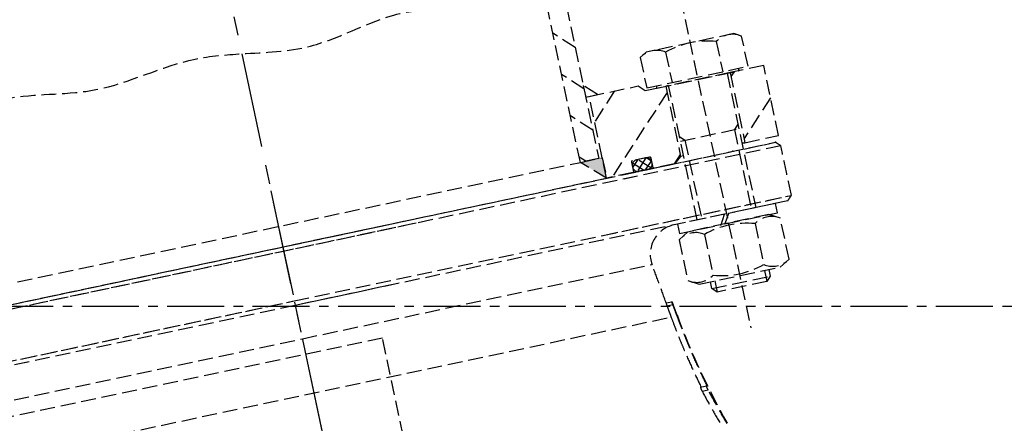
# Model space of a CAD drawing. Header units: millimetres. Extents: x -50096 to 615650, y 194565 to 243945.
# Tile 170 of 256: x 239965 to 240295, y 221624 to 221759. Entities that reach past the tile are written whole.
import ezdxf

# ---------------------------------------------------------------- set-up
doc = ezdxf.new("R2010")
doc.units = ezdxf.units.MM
for name, pattern in [('CENTER2', [28.575, 19.05, -3.175, 3.175, -3.175]), ('ГТО-1 Пунктир', [7, 5, -2]), ('осевая', [50.8, 31.75, -6.35, 6.35, -6.35])]:
    doc.linetypes.add(name, pattern=pattern)
for name, color, linetype, lineweight in [('ГТО-2_Размеры_035', 2, 'Continuous', 35), ('ОГОС_Пунктир_025', 151, 'ГТО-1 Пунктир', 25), ('ОГСО_Оси_025', 7, 'осевая', 25)]:
    doc.layers.add(name, color=color, linetype=linetype, lineweight=lineweight)
doc.layers.add('ГТО-2_Штриховка_018', color=7, linetype='Continuous', lineweight=18, true_color=0x6b6b6b)
doc.layers.add('ОЗиМ Оси', color=4, linetype='CENTER2')

# ---------------------------------------------------------------- blocks, each defined once
blk = doc.blocks.new('ОГСО_Затвор_План')
at = {"layer": 'ОГОС_Пунктир_025'}
for p, q in [((-800.92, 219.5), (-800.92, 278.61)), ((-794.62, 278.61), (-794.62, 219.5)), ((-794.62, 257.46), (-800.92, 263.76)), ((-756.67, 266), (-756.67, 153.5)), ((-771.67, 251), (-774, 249.66)), ((-741.67, 251), (-771.67, 251)), ((-739.35, 249.66), (-741.67, 251)), ((-794.62, 243.32), (-800.92, 249.62)), ((-774, 249.66), (-774, 239.3)), ((-765.34, 249.66), (-765.34, 239.3)), ((-748.01, 249.66), (-748.01, 239.3)), ((-739.35, 239.3), (-739.35, 249.66)), ((-790.62, 240.5), (-794.62, 244.5)), ((-794.62, 244.5), (-794.62, 240.5)), ((-794.62, 240.5), (-790.62, 240.5)), ((-793.42, 240.5), (-793.49, 240.5)), ((-793.42, 240.5), (-793.49, 240.5)), ((-784.73, 240.5), (-793.42, 231.81)), ((-793.42, 212.5), (-793.42, 240.5)), ((-793.42, 240.5), (-776.67, 240.5)), ((-776.67, 240.5), (-774.67, 238.5)), ((-774.67, 238.5), (-767.67, 238.5)), ((-774, 239.3), (-739.35, 239.3)), ((-770.77, 239.3), (-770.77, 238.5)), ((-770.77, 238.5), (-742.58, 238.5)), ((-745.67, 238.5), (-767.67, 238.5)), ((-767.67, 238.5), (-766.67, 238.5)), ((-767.67, 238.5), (-767.67, 214.5)), ((-745.67, 238.5), (-767.67, 238.5)), ((-766.67, 192.5), (-766.67, 238.5)), ((-746.67, 238.5), (-745.67, 238.5)), ((-746.67, 238.5), (-746.67, 192.5)), ((-744.3, 238.5), (-745.67, 237.13)), ((-734.17, 238.5), (-745.67, 238.5)), ((-745.67, 238.5), (-745.67, 214.5)), ((-742.58, 238.5), (-742.58, 239.3)), ((-734.17, 214.5), (-734.17, 238.5)), ((-794.62, 229.17), (-800.92, 235.47)), ((-767.67, 236.35), (-791.52, 212.5)), ((-734.17, 227.42), (-745.67, 215.92)), ((-799.09, 219.5), (-800.92, 221.33)), ((-766.67, 221.03), (-765.14, 219.5)), ((-746.67, 221.03), (-748.2, 219.5)), ((-1007.42, 219.5), (-800.92, 219.5)), ((-794.62, 219.5), (-800.92, 219.5)), ((-793.42, 212.5), (-800.92, 219.5)), ((-800.92, 219.5), (-793.42, 219.5)), ((-793.42, 219.5), (-793.42, 212.5)), ((-766.67, 219.5), (-746.67, 219.5)), ((-765.14, 219.5), (-765.14, 192.5)), ((-748.2, 219.5), (-748.2, 192.5)), ((-784.17, 216), (-784.17, 212.7)), ((-784.17, 214.6), (-784.17, 214.3)), ((-781.96, 216.4), (-784.16, 214.2)), ((-780.78, 212.5), (-783.87, 215.59)), ((-777.87, 216.4), (-783.77, 216.4)), ((-779.14, 216.4), (-783.03, 212.5)), ((-779.27, 216.4), (-782.37, 216.4)), ((-777.95, 212.5), (-781.85, 216.4)), ((-777.55, 215.15), (-780.2, 212.5)), ((-777.49, 214.87), (-779, 216.38)), ((-777.47, 212.7), (-777.47, 216)), ((-777.47, 214.3), (-777.47, 214.6)), ((-767.67, 215.13), (-770.3, 212.5)), ((-767.67, 214.5), (-770.17, 212.5)), ((-766.67, 214.5), (-767.67, 214.5)), ((-746.67, 214.5), (-745.67, 214.5)), ((-745.67, 214.5), (-746.67, 214.5)), ((-745.67, 214.5), (-734.17, 214.5)), ((-858.87, 211), (-1074.17, 211)), ((-1072.67, 212.5), (-857.92, 212.5)), ((-1014.92, 212.5), (-793.42, 212.5)), ((-1012.5, 212.5), (-735.67, 212.5)), ((-734.17, 211), (-1011.31, 211)), ((-784.37, 212.5), (-793.42, 212.5)), ((-734.17, 211), (-787.76, 211)), ((-786.8, 212.5), (-735.67, 212.5)), ((-777.27, 212.5), (-784.37, 212.5)), ((-782.37, 212.5), (-779.27, 212.5)), ((-770.17, 212.5), (-777.27, 212.5)), ((-1074.17, 194), (-904.17, 194)), ((-904.17, 192.5), (-1072.67, 192.5)), ((-997.86, 194), (-904.17, 194)), ((-904.17, 192.5), (-996.68, 192.5)), ((-904.17, 194), (-869.69, 194)), ((-904.17, 194), (-734.17, 194)), ((-735.67, 192.5), (-904.17, 192.5)), ((-870.65, 192.5), (-904.17, 192.5)), ((-735.67, 192.5), (-799.53, 192.5)), ((-798.57, 194), (-734.17, 194)), ((-757.31, 192.5), (-773.47, 192.5)), ((-773.47, 192.5), (-773.47, 189.3)), ((-759.16, 189.3), (-757.31, 192.5)), ((-756.03, 192.5), (-757.88, 189.3)), ((-739.87, 192.5), (-756.03, 192.5)), ((-739.87, 189.3), (-739.87, 192.5)), ((-770.52, 189.3), (-774, 187.29)), ((-773.47, 189.3), (-759.16, 189.3)), ((-742.82, 189.3), (-770.52, 189.3)), ((-757.88, 189.3), (-739.87, 189.3)), ((-739.35, 187.29), (-742.82, 189.3)), ((-774, 187.29), (-774, 173.31)), ((-765.33, 187.29), (-765.33, 173.31)), ((-748.01, 187.29), (-748.01, 173.31)), ((-739.35, 173.31), (-739.35, 187.29)), ((-1023.77, 181.07), (-904.17, 181.07)), ((-904.17, 181.07), (-784.57, 181.07)), ((-877.93, 128.25), (-877.93, 175.75)), ((-774, 173.31), (-770.52, 171.3)), ((-770.52, 171.3), (-742.82, 171.3)), ((-766.67, 169.03), (-766.67, 171.3)), ((-765.14, 171.3), (-765.14, 167.5)), ((-748.2, 171.3), (-748.2, 167.5)), ((-746.67, 171.3), (-746.67, 169.03)), ((-742.82, 171.3), (-739.35, 173.31)), ((-765.14, 167.5), (-766.67, 169.03)), ((-766.67, 169.03), (-746.67, 169.03)), ((-746.67, 169.03), (-748.2, 167.5)), ((-782.67, 167.5), (-780.64, 167.5)), ((-782.67, 167.5), (-780.64, 167.5)), ((-782.56, 166.5), (-780.54, 166.5)), ((-782.56, 166.5), (-780.54, 166.5)), ((-780.64, 167.5), (-780.58, 167.5)), ((-780.64, 167.5), (-780.58, 167.5)), ((-748.2, 167.5), (-765.14, 167.5)), ((-1026.36, 162.52), (-781.98, 162.52)), ((-780, 162.8), (-779.9, 162.8)), ((-780, 162.8), (-779.9, 162.8)), ((-777.29, 137.5), (-775.22, 137.5)), ((-777.29, 137.5), (-775.22, 137.5)), ((-777, 136.1), (-774.93, 136.1)), ((-777, 136.1), (-774.93, 136.1)), ((-775.22, 137.5), (-774.97, 137.5)), ((-775.22, 137.5), (-774.97, 137.5))]:
    blk.add_line(p, q, dxfattribs=at)
blk.add_lwpolyline([(-877.93, 175.75), (-1127.15, 175.81, 0.414283), (-1137.15, 165.81), (-1137.15, 138.25, 0.414214), (-1127.15, 128.25), (-877.93, 128.25)], format="xyb", dxfattribs=at)
for centre, radius, start, end in [((-769.67, 243.34), 7.66, 55.5531, 115.5531), ((-756.67, 222.36), 28.64, 72.3875, 107.6125), ((-743.68, 243.34), 7.66, 64.4469, 124.4469), ((-783.77, 216), 0.4, 90, 180), ((-782.37, 214.6), 1.8, 90, 180), ((-782.37, 214.3), 1.8, 180, 270), ((-779.27, 214.6), 1.8, 0, 90), ((-779.27, 214.3), 1.8, 270, 0), ((-777.87, 216), 0.4, 0, 90), ((-784.37, 212.7), 0.2, 270, 360), ((-777.27, 212.7), 0.2, 180, 270), ((-774.67, 182.5), 10, 90, 188.2488), ((-774.67, 182.5), 10, 90, 188.2488), ((-769.66, 180.98), 7.66, 55.5615, 115.5615), ((-756.67, 160.01), 28.62, 72.383, 107.617), ((-743.68, 180.98), 7.66, 64.4385, 124.4385), ((-769.66, 179.62), 7.66, 244.4385, 304.4385), ((-756.67, 200.59), 28.62, 252.383, 287.617), ((-743.68, 179.62), 7.66, 235.5615, 295.5615), ((-534.47, 198.39), 248, 188.2488, 197.5), ((-534.47, 198.39), 248, 188.2488, 197.5)]:
    blk.add_arc(centre, radius, start, end, dxfattribs=at)
blk.add_spline([(-1007.42, 278.61), (-982.07, 280.2), (-954.38, 277.01), (-919.78, 280.12), (-904.17, 278.61), (-881.15, 276.37), (-847.51, 280.8), (-818.34, 276.69), (-800.92, 278.61)], degree=3, dxfattribs=at)
for points in [[(-734.17, 211), (-734.42, 211.25), (-734.92, 211.75), (-735.42, 212.25), (-735.67, 212.5)], [(-734.17, 211), (-734.42, 211.25), (-734.92, 211.75), (-735.42, 212.25), (-735.67, 212.5)], [(-734.17, 194), (-734.17, 196.83), (-734.17, 202.5), (-734.17, 208.17), (-734.17, 211)], [(-734.17, 194), (-734.17, 196.83), (-734.17, 202.5), (-734.17, 208.17), (-734.17, 211)], [(-735.67, 192.5), (-735.42, 192.75), (-734.92, 193.25), (-734.42, 193.75), (-734.17, 194)], [(-735.67, 192.5), (-735.42, 192.75), (-734.92, 193.25), (-734.42, 193.75), (-734.17, 194)], [(-782.6, 167.5), (-782.93, 169.76), (-783.58, 174.28), (-784.24, 178.8), (-784.57, 181.07)], [(-782.6, 167.5), (-782.93, 169.76), (-783.58, 174.28), (-784.24, 178.8), (-784.57, 181.07)], [(-782.56, 166.5), (-782.46, 165.84), (-782.27, 164.51), (-782.08, 163.18), (-781.98, 162.52)], [(-782.56, 166.5), (-782.46, 165.84), (-782.27, 164.51), (-782.08, 163.18), (-781.98, 162.52)], [(-779.9, 162.8), (-780.01, 163.59), (-780.24, 165.15), (-780.47, 166.72), (-780.58, 167.5)], [(-779.9, 162.8), (-780.01, 163.59), (-780.24, 165.15), (-780.47, 166.72), (-780.58, 167.5)]]:
    blk.add_open_spline(points, degree=3, dxfattribs=at)
for points, knots in [([(-782.67, 167.5), (-782.67, 167.5), (-782.67, 167.49), (-782.67, 167.48), (-782.67, 167.45), (-782.67, 167.41), (-782.66, 167.36), (-782.66, 167.29), (-782.65, 167.2), (-782.64, 167.1), (-782.63, 167), (-782.61, 166.86), (-782.59, 166.69), (-782.57, 166.57), (-782.56, 166.5)], [0, 0, 0, 0, 0.005526, 0.020106, 0.044098, 0.077404, 0.135869, 0.209202, 0.29595, 0.394981, 0.504538, 0.622224, 0.8105, 1.007456, 1.007456, 1.007456, 1.007456]), ([(-782.67, 167.5), (-782.67, 167.5), (-782.67, 167.49), (-782.67, 167.48), (-782.67, 167.45), (-782.67, 167.41), (-782.66, 167.36), (-782.66, 167.29), (-782.65, 167.2), (-782.64, 167.1), (-782.63, 167), (-782.61, 166.86), (-782.59, 166.69), (-782.57, 166.57), (-782.56, 166.5)], [0, 0, 0, 0, 0.005526, 0.020106, 0.044098, 0.077404, 0.135869, 0.209202, 0.29595, 0.394981, 0.504538, 0.622224, 0.8105, 1.007456, 1.007456, 1.007456, 1.007456]), ([(-780.54, 166.5), (-780.54, 166.56), (-780.56, 166.69), (-780.59, 166.88), (-780.61, 167.05), (-780.63, 167.19), (-780.64, 167.3), (-780.64, 167.38), (-780.65, 167.44), (-780.65, 167.48), (-780.65, 167.5), (-780.64, 167.5)], [0, 0, 0, 0, 0.196232, 0.384404, 0.558458, 0.710996, 0.813285, 0.895599, 0.956326, 0.993902, 1.007221, 1.007221, 1.007221, 1.007221]), ([(-780.54, 166.5), (-780.54, 166.56), (-780.56, 166.69), (-780.59, 166.88), (-780.61, 167.05), (-780.63, 167.19), (-780.64, 167.3), (-780.64, 167.38), (-780.65, 167.44), (-780.65, 167.48), (-780.65, 167.5), (-780.64, 167.5)], [0, 0, 0, 0, 0.196232, 0.384404, 0.558458, 0.710996, 0.813285, 0.895599, 0.956326, 0.993902, 1.007221, 1.007221, 1.007221, 1.007221]), ([(-780, 162.8), (-780.08, 163.35), (-780.24, 164.43), (-780.4, 165.59), (-780.5, 166.28), (-780.52, 166.43), (-780.54, 166.5)], [0, 0, 0, 0, 1.640432, 3.280863, 3.507409, 3.733954, 3.733954, 3.733954, 3.733954]), ([(-780, 162.8), (-780.08, 163.35), (-780.24, 164.43), (-780.4, 165.59), (-780.5, 166.28), (-780.52, 166.43), (-780.54, 166.5)], [0, 0, 0, 0, 1.640432, 3.280863, 3.507409, 3.733954, 3.733954, 3.733954, 3.733954]), ([(-781.98, 162.52), (-781.82, 161.46), (-781.51, 159.36), (-780.99, 156.2), (-780.43, 153.05), (-779.63, 148.87), (-778.54, 143.68), (-777.54, 139.56), (-777.04, 137.5)], [0, 0, 0, 0, 3.194042, 6.391584, 9.591299, 12.787377, 19.16005, 25.512425, 25.512425, 25.512425, 25.512425]), ([(-781.98, 162.52), (-781.82, 161.46), (-781.51, 159.36), (-780.99, 156.2), (-780.43, 153.05), (-779.63, 148.87), (-778.54, 143.68), (-777.54, 139.56), (-777.04, 137.5)], [0, 0, 0, 0, 3.194042, 6.391584, 9.591299, 12.787377, 19.16005, 25.512425, 25.512425, 25.512425, 25.512425]), ([(-774.97, 137.5), (-775.48, 139.58), (-776.51, 143.76), (-777.61, 149.01), (-778.43, 153.24), (-778.99, 156.42), (-779.52, 159.61), (-779.84, 161.74), (-780, 162.8)], [0, 0, 0, 0, 6.439489, 12.885704, 16.112773, 19.343179, 22.577534, 25.810631, 25.810631, 25.810631, 25.810631]), ([(-774.97, 137.5), (-775.48, 139.58), (-776.51, 143.76), (-777.61, 149.01), (-778.43, 153.24), (-778.99, 156.42), (-779.52, 159.61), (-779.84, 161.74), (-780, 162.8)], [0, 0, 0, 0, 6.439489, 12.885704, 16.112773, 19.343179, 22.577534, 25.810631, 25.810631, 25.810631, 25.810631]), ([(-777.29, 137.5), (-777.29, 137.5), (-777.3, 137.49), (-777.3, 137.46), (-777.3, 137.43), (-777.29, 137.36), (-777.28, 137.28), (-777.26, 137.16), (-777.24, 137.03), (-777.21, 136.89), (-777.17, 136.73), (-777.14, 136.59), (-777.1, 136.45), (-777.07, 136.33), (-777.04, 136.21), (-777.01, 136.14), (-777, 136.1)], [0, 0, 0, 0, 0.010861, 0.034696, 0.073825, 0.127725, 0.221229, 0.33719, 0.472254, 0.622085, 0.781831, 0.947321, 1.07343, 1.198931, 1.321251, 1.440147, 1.440147, 1.440147, 1.440147]), ([(-777.29, 137.5), (-777.29, 137.5), (-777.3, 137.49), (-777.3, 137.46), (-777.3, 137.43), (-777.29, 137.36), (-777.28, 137.28), (-777.26, 137.16), (-777.24, 137.03), (-777.21, 136.89), (-777.17, 136.73), (-777.14, 136.59), (-777.1, 136.45), (-777.07, 136.33), (-777.04, 136.21), (-777.01, 136.14), (-777, 136.1)], [0, 0, 0, 0, 0.010861, 0.034696, 0.073825, 0.127725, 0.221229, 0.33719, 0.472254, 0.622085, 0.781831, 0.947321, 1.07343, 1.198931, 1.321251, 1.440147, 1.440147, 1.440147, 1.440147]), ([(-777, 136.1), (-776.36, 133.94), (-775.07, 129.63), (-773.68, 125.35), (-772.98, 123.21)], [0, 0, 0, 0, 6.748612, 13.50259, 13.50259, 13.50259, 13.50259]), ([(-777, 136.1), (-776.36, 133.94), (-775.07, 129.63), (-773.68, 125.35), (-772.98, 123.21)], [0, 0, 0, 0, 6.748612, 13.50259, 13.50259, 13.50259, 13.50259]), ([(-774.93, 136.1), (-774.94, 136.14), (-774.97, 136.21), (-775, 136.33), (-775.03, 136.45), (-775.07, 136.61), (-775.12, 136.81), (-775.16, 137), (-775.19, 137.16), (-775.21, 137.27), (-775.23, 137.37), (-775.23, 137.43), (-775.24, 137.48), (-775.23, 137.5), (-775.22, 137.5)], [0, 0, 0, 0, 0.118942, 0.241274, 0.366807, 0.492919, 0.739284, 0.9676, 1.102432, 1.218726, 1.312703, 1.381298, 1.423369, 1.44019, 1.44019, 1.44019, 1.44019]), ([(-774.93, 136.1), (-774.94, 136.14), (-774.97, 136.21), (-775, 136.33), (-775.03, 136.45), (-775.07, 136.61), (-775.12, 136.81), (-775.16, 137), (-775.19, 137.16), (-775.21, 137.27), (-775.23, 137.37), (-775.23, 137.43), (-775.24, 137.48), (-775.23, 137.5), (-775.22, 137.5)], [0, 0, 0, 0, 0.118942, 0.241274, 0.366807, 0.492919, 0.739284, 0.9676, 1.102432, 1.218726, 1.312703, 1.381298, 1.423369, 1.44019, 1.44019, 1.44019, 1.44019]), ([(-771.08, 123.81), (-771.75, 125.85), (-773.08, 129.93), (-774.32, 134.04), (-774.93, 136.1)], [0, 0, 0, 0, 6.440892, 12.876786, 12.876786, 12.876786, 12.876786]), ([(-771.08, 123.81), (-771.75, 125.85), (-773.08, 129.93), (-774.32, 134.04), (-774.93, 136.1)], [0, 0, 0, 0, 6.440892, 12.876786, 12.876786, 12.876786, 12.876786])]:
    blk.add_open_spline(points, degree=3, knots=knots, dxfattribs=at)
for p in [(-750.2, 212.5), (-735.67, 212.5), (-735.67, 212.5), (-735.67, 212.5)]:
    blk.add_point(p, dxfattribs=at)
for points in [[(-794.62, 240.5), (-794.62, 244.5), (-790.62, 240.5), (-794.62, 240.5)], [(-800.92, 219.5), (-793.42, 212.5), (-793.42, 219.5)]]:
    blk.add_solid(points, dxfattribs=at)
at = {"layer": 'ОГСО_Оси_025'}
for p, q in [((-904.17, 685), (-904.17, -995)), ((-904.17, 231.66), (-904.17, -211.17))]:
    blk.add_line(p, q, dxfattribs=at)
blk = doc.blocks.new('A$C1AA538EC')
at = {"layer": 'ГТО-2_Размеры_035', "rotation": 11.99999999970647}
blk.add_blockref('ОГСО_Затвор_План', (6013.36, -11100.07), dxfattribs=at)

msp = doc.modelspace()

# ---------------------------------------------------------------- hatches: boundary and pattern name
at = {"layer": 'ГТО-2_Штриховка_018'}
h = msp.add_hatch(dxfattribs=at)
h.set_pattern_fill('ANSI35', color=256, scale=100)
h.set_pattern_definition([(45, (-115466.6, -494469.8), (-449.0128, 449.0128), []), (45, (-115017.6, -494469.8), (-449.0128, 449.0128), [793.75, -158.75, 0, -158.75])])
h.paths.add_polyline_path([(243988.45, 233562.87), (247488.45, 233562.87), (247488.45, 236562.87), (227633.45, 236562.87), (227633.45, 228037.87), (232688.45, 228037.87), (232688.45, 229062.87), (243988.45, 229062.87)])
edge = h.paths.add_edge_path(flags=16)
edge.add_arc((234968.45, 232762.78), 1700, 0, 360)
edge = h.paths.add_edge_path(flags=16)
edge.add_arc((255968.45, 232762.78), 1700, 0, 360)
h.paths.add_polyline_path([(264438.45, 224462.87), (264438.45, 224822.87), (265938.45, 224822.87), (265938.45, 224462.87), (276518.45, 224462.87), (276518.45, 221662.7), (278018.45, 221662.7), (278018.45, 225962.87), (263788.45, 225962.87), (263788.45, 236562.87), (247488.45, 236562.87), (247488.45, 233562.87), (250988.45, 233562.87), (250988.45, 229062.87), (262288.45, 229062.87), (262288.45, 226212.87), (247488.45, 226212.87), (247488.45, 224462.87), (252623.45, 224462.87), (252623.45, 224822.87), (254123.45, 224822.87), (254123.45, 224462.87), (258378.45, 224462.87), (258378.45, 224822.87), (259878.45, 224822.87), (259878.45, 224462.87)])

# ---------------------------------------------------------------- linework, layer by layer
at = {"layer": 'ОЗиМ Оси'}
msp.add_line((221126.46, 221662.7), (278990.58, 221662.7), dxfattribs=at)

# ---------------------------------------------------------------- block references
at = {"layer": 'ГТО-2_Размеры_035'}
msp.add_blockref('A$C1AA538EC', (234968.45, 232762.78), dxfattribs=at)

doc.saveas('drawing.dxf')
